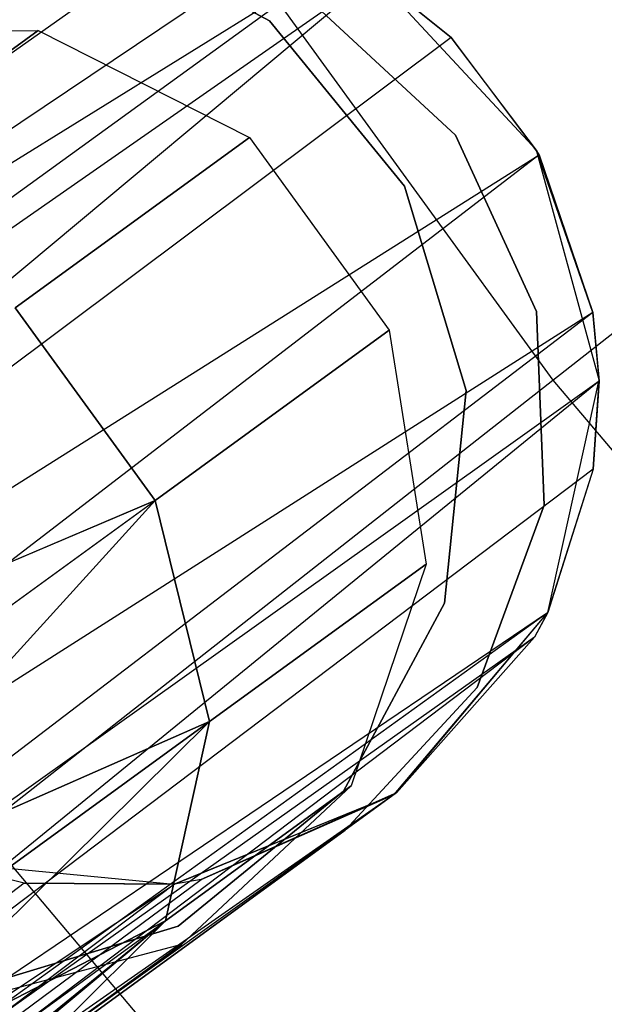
# Model space of a CAD drawing. Extents: x 0.3 to 7.1, y -3.38 to 3.38.
# Tile 62 of 256: x 2.49 to 2.61, y -0.98 to -0.79. Entities that reach past the tile are written whole.
import ezdxf

# ---------------------------------------------------------------- set-up
doc = ezdxf.new("R2010")
doc.units = 0
doc.header["$LTSCALE"] = 2.54
doc.layers.get('0').update_dxf_attribs({"linetype": 'CONTINUOUS'})

# ---------------------------------------------------------------- blocks, each defined once
blk = doc.blocks.new('SINGLES_B_BB_STL')
at = {"color": 0}
for p, q in [((2.5346, -0.76352, 41.64662), (2.24237, -0.97021, 41.50071)), ((2.5346, -0.76352, 41.64662), (2.24237, -0.97021, 41.50071)), ((2.60215, -0.85847, 5.32719), (2.72388, -0.76296, 5.4454)), ((2.60215, -0.85847, 5.32719), (2.72388, -0.76296, 5.4454)), ((2.50736, -0.76589, 41.9), (2.54516, -0.78621, 41.9)), ((2.54516, -0.78621, 41.7), (2.50736, -0.76589, 41.7)), ((2.54516, -0.78621, 41.7), (2.50736, -0.76589, 41.7)), ((2.50736, -0.76589, 41.9), (2.54516, -0.78621, 41.9)), ((2.24237, -0.97021, 41.50071), (2.56008, -0.7734, 41.6362)), ((2.24237, -0.97021, 41.50071), (2.56008, -0.7734, 41.6362)), ((2.56008, -0.7734, 41.6362), (2.26501, -0.98704, 41.48405)), ((2.56008, -0.7734, 41.6362), (2.26501, -0.98704, 41.48405)), ((2.42034, -0.85684, 5.19861), (2.54174, -0.77532, 5.32719)), ((2.42034, -0.85684, 5.19861), (2.54174, -0.77532, 5.32719)), ((2.54174, -0.77532, 5.32719), (2.60215, -0.85847, 5.32719)), ((2.54174, -0.77532, 5.32719), (2.60215, -0.85847, 5.32719)), ((2.56622, -0.77711, 41.63424), (2.26501, -0.98704, 41.48405)), ((2.56622, -0.77711, 41.63424), (2.26501, -0.98704, 41.48405)), ((2.56622, -0.77711, 41.63424), (2.28689, -1.01025, 41.47603)), ((2.56622, -0.77711, 41.63424), (2.28689, -1.01025, 41.47603)), ((2.56622, -0.77711, 41.63424), (2.58169, -0.78959, 41.63059)), ((2.56622, -0.77711, 41.63424), (2.58169, -0.78959, 41.63059)), ((2.59889, -0.81221, 41.90698), (2.5663, -0.77716, 41.90698)), ((2.58169, -0.78959, 41.63059), (2.5663, -0.77716, 41.90698)), ((2.59889, -0.81221, 41.90698), (2.5663, -0.77716, 41.90698)), ((2.58169, -0.78959, 41.63059), (2.5663, -0.77716, 41.90698)), ((2.5539, -0.7827, 14.22658), (2.58255, -0.80919, 14.22658)), ((2.58255, -0.80919, 14.02658), (2.5539, -0.7827, 14.02658)), ((2.58255, -0.80919, 14.02658), (2.5539, -0.7827, 14.02658)), ((2.5539, -0.7827, 14.22658), (2.58255, -0.80919, 14.22658)), ((2.54516, -0.78621, 41.9), (2.57232, -0.81944, 41.9)), ((2.57232, -0.81944, 41.7), (2.54516, -0.78621, 41.7)), ((2.54516, -0.78621, 41.7), (2.54516, -0.78621, 41.9)), ((2.54516, -0.78621, 41.7), (2.54516, -0.78621, 41.9)), ((2.57232, -0.81944, 41.7), (2.54516, -0.78621, 41.7)), ((2.54516, -0.78621, 41.9), (2.57232, -0.81944, 41.9)), ((2.58169, -0.78959, 41.63059), (2.28689, -1.01025, 41.47603)), ((2.58169, -0.78959, 41.63059), (2.28689, -1.01025, 41.47603)), ((2.45165, -0.78871, 14.07785), (2.49869, -0.78814, 14.06902)), ((2.45165, -0.78871, 14.18341), (2.49869, -0.78814, 14.19224)), ((2.45165, -0.78871, 14.07785), (2.49869, -0.78814, 14.06902)), ((2.45165, -0.78871, 14.18341), (2.49869, -0.78814, 14.19224)), ((2.49869, -0.78814, 14.06902), (2.45514, -0.81979, 13.95819)), ((2.49869, -0.78814, 14.06902), (2.45514, -0.81979, 13.95819)), ((2.45514, -0.81979, 14.30308), (2.49869, -0.78814, 14.19224)), ((2.45514, -0.81979, 14.30308), (2.49869, -0.78814, 14.19224)), ((2.49869, -0.78814, 14.06902), (2.54114, -0.80969, 14.06404)), ((2.49869, -0.78814, 14.19224), (2.49869, -0.78814, 14.06902)), ((2.49869, -0.78814, 14.19224), (2.49869, -0.78814, 14.06902)), ((2.49869, -0.78814, 14.19224), (2.54114, -0.80969, 14.19723)), ((2.49869, -0.78814, 14.06902), (2.54114, -0.80969, 14.06404)), ((2.49869, -0.78814, 14.19224), (2.54114, -0.80969, 14.19723)), ((2.58169, -0.78959, 41.63059), (2.59941, -0.81315, 41.63025)), ((2.59889, -0.81221, 41.90698), (2.58169, -0.78959, 41.63059)), ((2.58169, -0.78959, 41.63059), (2.59941, -0.81315, 41.63025)), ((2.59889, -0.81221, 41.90698), (2.58169, -0.78959, 41.63059)), ((2.58255, -0.80919, 14.22658), (2.59888, -0.84462, 14.22658)), ((2.59888, -0.84462, 14.02658), (2.58255, -0.80919, 14.02658)), ((2.58255, -0.80919, 14.02658), (2.58255, -0.80919, 14.22658)), ((2.58255, -0.80919, 14.02658), (2.58255, -0.80919, 14.22658)), ((2.59888, -0.84462, 14.02658), (2.58255, -0.80919, 14.02658)), ((2.58255, -0.80919, 14.22658), (2.59888, -0.84462, 14.22658)), ((2.54114, -0.80969, 14.06404), (2.49406, -0.84389, 13.94423)), ((2.54114, -0.80969, 14.06404), (2.49406, -0.84389, 13.94423)), ((2.49406, -0.84389, 14.31703), (2.54114, -0.80969, 14.19723)), ((2.49406, -0.84389, 14.31703), (2.54114, -0.80969, 14.19723)), ((2.54114, -0.80969, 14.06404), (2.56927, -0.84841, 14.06404)), ((2.54114, -0.80969, 14.19723), (2.54114, -0.80969, 14.06404)), ((2.54114, -0.80969, 14.19723), (2.54114, -0.80969, 14.06404)), ((2.54114, -0.80969, 14.19723), (2.56927, -0.84841, 14.19723)), ((2.54114, -0.80969, 14.06404), (2.56927, -0.84841, 14.06404)), ((2.54114, -0.80969, 14.19723), (2.56927, -0.84841, 14.19723)), ((2.28689, -1.01025, 41.47603), (2.59941, -0.81315, 41.63025)), ((2.28689, -1.01025, 41.47603), (2.59941, -0.81315, 41.63025)), ((2.59941, -0.81315, 41.63025), (2.30619, -1.0384, 41.47787)), ((2.59941, -0.81315, 41.63025), (2.30619, -1.0384, 41.47787)), ((2.61147, -0.85839, 41.90698), (2.59889, -0.81221, 41.90698)), ((2.61022, -0.84487, 41.63722), (2.59889, -0.81221, 41.90698)), ((2.61147, -0.85839, 41.90698), (2.59889, -0.81221, 41.90698)), ((2.61022, -0.84487, 41.63722), (2.59889, -0.81221, 41.90698)), ((2.59941, -0.81315, 41.63025), (2.59889, -0.81221, 41.90698)), ((2.59941, -0.81315, 41.63025), (2.59889, -0.81221, 41.90698)), ((2.59941, -0.81315, 41.63025), (2.61022, -0.84487, 41.63722)), ((2.59941, -0.81315, 41.63025), (2.61022, -0.84487, 41.63722)), ((2.57232, -0.81944, 41.9), (2.58469, -0.86054, 41.9)), ((2.58469, -0.86054, 41.7), (2.57232, -0.81944, 41.7)), ((2.57232, -0.81944, 41.7), (2.57232, -0.81944, 41.9)), ((2.57232, -0.81944, 41.7), (2.57232, -0.81944, 41.9)), ((2.58469, -0.86054, 41.7), (2.57232, -0.81944, 41.7)), ((2.57232, -0.81944, 41.9), (2.58469, -0.86054, 41.9)), ((2.61022, -0.84487, 41.63722), (2.30619, -1.0384, 41.47787)), ((2.61022, -0.84487, 41.63722), (2.30619, -1.0384, 41.47787)), ((2.61022, -0.84487, 41.63722), (2.3195, -1.06667, 41.48944)), ((2.61022, -0.84487, 41.63722), (2.3195, -1.06667, 41.48944)), ((2.49406, -0.84389, 13.94423), (2.5222, -0.88262, 13.94423)), ((2.5222, -0.88262, 14.31703), (2.49406, -0.84389, 14.31703)), ((2.49406, -0.84389, 13.94423), (2.5222, -0.88262, 13.94423)), ((2.5222, -0.88262, 14.31703), (2.49406, -0.84389, 14.31703)), ((2.59888, -0.84462, 14.22658), (2.60041, -0.88361, 14.22658)), ((2.60041, -0.88361, 14.02658), (2.59888, -0.84462, 14.02658)), ((2.59888, -0.84462, 14.02658), (2.59888, -0.84462, 14.22658)), ((2.59888, -0.84462, 14.02658), (2.59888, -0.84462, 14.22658)), ((2.60041, -0.88361, 14.02658), (2.59888, -0.84462, 14.02658)), ((2.59888, -0.84462, 14.22658), (2.60041, -0.88361, 14.22658)), ((2.61022, -0.84487, 41.63722), (2.61147, -0.85864, 41.6422)), ((2.61147, -0.85839, 41.90698), (2.61022, -0.84487, 41.63722)), ((2.61022, -0.84487, 41.63722), (2.61147, -0.85864, 41.6422)), ((2.61147, -0.85839, 41.90698), (2.61022, -0.84487, 41.63722)), ((2.56927, -0.84841, 14.06404), (2.5222, -0.88262, 13.94423)), ((2.56927, -0.84841, 14.06404), (2.5222, -0.88262, 13.94423)), ((2.5222, -0.88262, 14.31703), (2.56927, -0.84841, 14.19723)), ((2.5222, -0.88262, 14.31703), (2.56927, -0.84841, 14.19723)), ((2.56927, -0.84841, 14.06404), (2.57665, -0.89544, 14.06902)), ((2.56927, -0.84841, 14.19723), (2.56927, -0.84841, 14.06404)), ((2.56927, -0.84841, 14.19723), (2.56927, -0.84841, 14.06404)), ((2.56927, -0.84841, 14.19723), (2.57665, -0.89544, 14.19224)), ((2.56927, -0.84841, 14.06404), (2.57665, -0.89544, 14.06902)), ((2.56927, -0.84841, 14.19723), (2.57665, -0.89544, 14.19224)), ((2.61147, -0.85864, 41.6422), (2.3195, -1.06667, 41.48944)), ((2.61147, -0.85864, 41.6422), (2.3195, -1.06667, 41.48944)), ((2.61147, -0.85864, 41.6422), (2.32574, -1.0913, 41.50809)), ((2.61147, -0.85864, 41.6422), (2.32574, -1.0913, 41.50809)), ((2.48711, -0.94873, 5.19861), (2.60215, -0.85847, 5.32719)), ((2.48711, -0.94873, 5.19861), (2.60215, -0.85847, 5.32719)), ((2.60114, -0.90513, 41.90698), (2.61147, -0.85839, 41.90698)), ((2.60114, -0.90513, 41.90698), (2.61147, -0.85839, 41.90698)), ((2.60215, -0.85847, 5.32719), (2.66854, -0.93693, 5.32719)), ((2.60215, -0.85847, 5.32719), (2.66854, -0.93693, 5.32719)), ((2.61028, -0.87632, 41.65019), (2.61147, -0.85839, 41.90698)), ((2.61028, -0.87632, 41.65019), (2.61147, -0.85839, 41.90698)), ((2.61147, -0.85864, 41.6422), (2.61028, -0.87632, 41.65019)), ((2.61147, -0.85864, 41.6422), (2.61028, -0.87632, 41.65019)), ((2.61147, -0.85864, 41.6422), (2.61147, -0.85839, 41.90698)), ((2.61147, -0.85864, 41.6422), (2.61147, -0.85839, 41.90698)), ((2.58469, -0.86054, 41.9), (2.58039, -0.90325, 41.9)), ((2.58039, -0.90325, 41.7), (2.58469, -0.86054, 41.7)), ((2.58039, -0.90325, 41.7), (2.58469, -0.86054, 41.7)), ((2.58469, -0.86054, 41.9), (2.58039, -0.90325, 41.9)), ((2.58469, -0.86054, 41.7), (2.58469, -0.86054, 41.9)), ((2.58469, -0.86054, 41.7), (2.58469, -0.86054, 41.9)), ((2.61028, -0.87632, 41.65019), (2.32574, -1.0913, 41.50809)), ((2.61028, -0.87632, 41.65019), (2.32574, -1.0913, 41.50809)), ((2.61028, -0.87632, 41.65019), (2.60108, -0.90525, 41.66739)), ((2.61028, -0.87632, 41.65019), (2.60108, -0.90525, 41.66739)), ((2.61028, -0.87632, 41.65019), (2.60114, -0.90513, 41.90698)), ((2.61028, -0.87632, 41.65019), (2.60114, -0.90513, 41.90698)), ((2.5222, -0.88262, 13.94423), (2.42444, -0.92406, 13.85926)), ((2.42444, -0.92406, 14.40201), (2.5222, -0.88262, 14.31703)), ((2.5222, -0.88262, 13.94423), (2.42444, -0.92406, 13.85926)), ((2.42444, -0.92406, 14.40201), (2.5222, -0.88262, 14.31703)), ((2.4375, -0.94415, 13.86189), (2.5222, -0.88262, 13.94423)), ((2.4375, -0.94415, 13.86189), (2.5222, -0.88262, 13.94423)), ((2.4375, -0.94415, 14.39938), (2.5222, -0.88262, 14.31703)), ((2.4375, -0.94415, 14.39938), (2.5222, -0.88262, 14.31703)), ((2.4478, -0.96453, 13.86962), (2.5222, -0.88262, 13.94423)), ((2.4478, -0.96453, 13.86962), (2.5222, -0.88262, 13.94423)), ((2.4478, -0.96453, 14.39164), (2.5222, -0.88262, 14.31703)), ((2.4478, -0.96453, 14.39164), (2.5222, -0.88262, 14.31703)), ((2.5222, -0.88262, 13.94423), (2.53309, -0.92708, 13.95819)), ((2.53309, -0.92708, 14.30308), (2.5222, -0.88262, 14.31703)), ((2.5222, -0.88262, 13.94423), (2.53309, -0.92708, 13.95819)), ((2.53309, -0.92708, 14.30308), (2.5222, -0.88262, 14.31703)), ((2.60041, -0.88361, 14.22658), (2.58691, -0.92022, 14.22658)), ((2.58691, -0.92022, 14.02658), (2.60041, -0.88361, 14.02658)), ((2.58691, -0.92022, 14.02658), (2.60041, -0.88361, 14.02658)), ((2.60041, -0.88361, 14.22658), (2.58691, -0.92022, 14.22658)), ((2.60041, -0.88361, 14.02658), (2.60041, -0.88361, 14.22658)), ((2.60041, -0.88361, 14.02658), (2.60041, -0.88361, 14.22658)), ((2.57665, -0.89544, 14.06902), (2.53309, -0.92708, 13.95819)), ((2.57665, -0.89544, 14.06902), (2.53309, -0.92708, 13.95819)), ((2.53309, -0.92708, 14.30308), (2.57665, -0.89544, 14.19224)), ((2.53309, -0.92708, 14.30308), (2.57665, -0.89544, 14.19224)), ((2.57665, -0.89544, 14.06902), (2.56157, -0.94, 14.07785)), ((2.57665, -0.89544, 14.19224), (2.56157, -0.94, 14.18341)), ((2.57665, -0.89544, 14.06902), (2.56157, -0.94, 14.07785)), ((2.57665, -0.89544, 14.19224), (2.56157, -0.94, 14.18341)), ((2.57665, -0.89544, 14.19224), (2.57665, -0.89544, 14.06902)), ((2.57665, -0.89544, 14.19224), (2.57665, -0.89544, 14.06902)), ((2.58039, -0.90325, 41.9), (2.56007, -0.94105, 41.9)), ((2.56007, -0.94105, 41.7), (2.58039, -0.90325, 41.7)), ((2.56007, -0.94105, 41.7), (2.58039, -0.90325, 41.7)), ((2.58039, -0.90325, 41.9), (2.56007, -0.94105, 41.9)), ((2.58039, -0.90325, 41.7), (2.58039, -0.90325, 41.9)), ((2.58039, -0.90325, 41.7), (2.58039, -0.90325, 41.9)), ((2.60108, -0.90525, 41.66739), (2.32574, -1.0913, 41.50809)), ((2.60108, -0.90525, 41.66739), (2.32574, -1.0913, 41.50809)), ((2.60108, -0.90525, 41.66739), (2.32628, -1.10282, 41.52061)), ((2.60108, -0.90525, 41.66739), (2.32628, -1.10282, 41.52061)), ((2.57027, -0.94171, 41.90698), (2.60114, -0.90513, 41.90698)), ((2.57027, -0.94171, 41.90698), (2.60114, -0.90513, 41.90698)), ((2.5707, -0.9414, 41.69962), (2.60114, -0.90513, 41.90698)), ((2.5707, -0.9414, 41.69962), (2.60114, -0.90513, 41.90698)), ((2.60114, -0.90513, 41.90698), (2.59849, -0.91013, 41.67088)), ((2.60114, -0.90513, 41.90698), (2.59849, -0.91013, 41.67088)), ((2.60108, -0.90525, 41.66739), (2.59849, -0.91013, 41.67088)), ((2.60108, -0.90525, 41.66739), (2.59849, -0.91013, 41.67088)), ((2.60108, -0.90525, 41.66739), (2.60114, -0.90513, 41.90698)), ((2.60108, -0.90525, 41.66739), (2.60114, -0.90513, 41.90698)), ((2.59849, -0.91013, 41.67088), (2.32248, -1.11876, 41.54523)), ((2.59849, -0.91013, 41.67088), (2.32248, -1.11876, 41.54523)), ((2.59849, -0.91013, 41.67088), (2.32628, -1.10282, 41.52061)), ((2.59849, -0.91013, 41.67088), (2.32628, -1.10282, 41.52061)), ((2.59849, -0.91013, 41.67088), (2.5707, -0.9414, 41.69962)), ((2.59849, -0.91013, 41.67088), (2.5707, -0.9414, 41.69962)), ((2.58691, -0.92022, 14.22658), (2.56042, -0.94887, 14.22658)), ((2.56042, -0.94887, 14.02658), (2.58691, -0.92022, 14.02658)), ((2.56042, -0.94887, 14.02658), (2.58691, -0.92022, 14.02658)), ((2.58691, -0.92022, 14.22658), (2.56042, -0.94887, 14.22658)), ((2.58691, -0.92022, 14.02658), (2.58691, -0.92022, 14.22658)), ((2.58691, -0.92022, 14.02658), (2.58691, -0.92022, 14.22658)), ((2.53309, -0.92708, 13.95819), (2.4478, -0.96453, 13.86962)), ((2.4478, -0.96453, 14.39164), (2.53309, -0.92708, 14.30308)), ((2.53309, -0.92708, 13.95819), (2.4478, -0.96453, 13.86962)), ((2.4478, -0.96453, 14.39164), (2.53309, -0.92708, 14.30308)), ((2.45474, -0.98401, 13.88201), (2.53309, -0.92708, 13.95819)), ((2.45474, -0.98401, 13.88201), (2.53309, -0.92708, 13.95819)), ((2.53309, -0.92708, 14.30308), (2.45474, -0.98401, 14.37926)), ((2.53309, -0.92708, 14.30308), (2.45474, -0.98401, 14.37926)), ((2.45792, -1.00146, 13.89833), (2.53309, -0.92708, 13.95819)), ((2.45792, -1.00146, 13.89833), (2.53309, -0.92708, 13.95819)), ((2.53309, -0.92708, 14.30308), (2.45792, -1.00146, 14.36293)), ((2.53309, -0.92708, 14.30308), (2.45792, -1.00146, 14.36293)), ((2.53309, -0.92708, 13.95819), (2.52426, -0.96711, 13.9829)), ((2.52426, -0.96711, 14.27836), (2.53309, -0.92708, 14.30308)), ((2.53309, -0.92708, 13.95819), (2.52426, -0.96711, 13.9829)), ((2.52426, -0.96711, 14.27836), (2.53309, -0.92708, 14.30308)), ((2.56157, -0.94, 14.07785), (2.52426, -0.96711, 13.9829)), ((2.56157, -0.94, 14.07785), (2.52426, -0.96711, 13.9829)), ((2.52426, -0.96711, 14.27836), (2.56157, -0.94, 14.18341)), ((2.52426, -0.96711, 14.27836), (2.56157, -0.94, 14.18341)), ((2.56157, -0.94, 14.07785), (2.5275, -0.97189, 14.08851)), ((2.56157, -0.94, 14.18341), (2.5275, -0.97189, 14.17276)), ((2.56157, -0.94, 14.07785), (2.5275, -0.97189, 14.08851)), ((2.56157, -0.94, 14.18341), (2.5275, -0.97189, 14.17276)), ((2.56157, -0.94, 14.18341), (2.56157, -0.94, 14.07785)), ((2.56157, -0.94, 14.18341), (2.56157, -0.94, 14.07785)), ((2.5707, -0.9414, 41.69962), (2.29955, -1.13068, 41.59578)), ((2.5707, -0.9414, 41.69962), (2.29955, -1.13068, 41.59578)), ((2.5707, -0.9414, 41.69962), (2.31592, -1.12651, 41.56472)), ((2.5707, -0.9414, 41.69962), (2.31592, -1.12651, 41.56472)), ((2.5707, -0.9414, 41.69962), (2.32248, -1.11876, 41.54523)), ((2.5707, -0.9414, 41.69962), (2.32248, -1.11876, 41.54523)), ((2.52594, -0.95976, 41.90698), (2.57027, -0.94171, 41.90698)), ((2.52594, -0.95976, 41.90698), (2.57027, -0.94171, 41.90698)), ((2.52608, -0.95974, 41.73241), (2.57027, -0.94171, 41.90698)), ((2.52608, -0.95974, 41.73241), (2.57027, -0.94171, 41.90698)), ((2.56007, -0.94105, 41.9), (2.52684, -0.96821, 41.9)), ((2.52684, -0.96821, 41.7), (2.56007, -0.94105, 41.7)), ((2.52684, -0.96821, 41.7), (2.56007, -0.94105, 41.7)), ((2.56007, -0.94105, 41.9), (2.52684, -0.96821, 41.9)), ((2.5707, -0.9414, 41.69962), (2.53143, -0.9588, 41.72901)), ((2.5707, -0.9414, 41.69962), (2.53143, -0.9588, 41.72901)), ((2.53143, -0.9588, 41.72901), (2.57027, -0.94171, 41.90698)), ((2.53143, -0.9588, 41.72901), (2.57027, -0.94171, 41.90698)), ((2.56007, -0.94105, 41.7), (2.56007, -0.94105, 41.9)), ((2.56007, -0.94105, 41.7), (2.56007, -0.94105, 41.9)), ((2.5707, -0.9414, 41.69962), (2.57027, -0.94171, 41.90698)), ((2.5707, -0.9414, 41.69962), (2.57027, -0.94171, 41.90698)), ((2.56042, -0.94887, 14.22658), (2.48345, -1.0048, 14.22658)), ((2.48345, -1.0048, 14.02658), (2.56042, -0.94887, 14.02658)), ((2.48345, -1.0048, 14.02658), (2.56042, -0.94887, 14.02658)), ((2.56042, -0.94887, 14.22658), (2.48345, -1.0048, 14.22658)), ((2.48711, -0.94873, 5.19861), (2.56047, -1.03544, 5.19861)), ((2.48711, -0.94873, 5.19861), (2.56047, -1.03544, 5.19861)), ((2.56042, -0.94887, 14.22658), (2.56042, -0.94887, 14.02658)), ((2.56042, -0.94887, 14.22658), (2.56042, -0.94887, 14.02658)), ((2.4783, -0.95514, 41.90698), (2.52594, -0.95976, 41.90698)), ((2.4783, -0.95514, 41.90698), (2.52594, -0.95976, 41.90698)), ((2.49583, -0.95958, 41.74929), (2.47853, -0.95522, 41.75718)), ((2.47853, -0.95522, 41.75718), (2.52594, -0.95976, 41.90698)), ((2.49583, -0.95958, 41.74929), (2.47853, -0.95522, 41.75718)), ((2.47853, -0.95522, 41.75718), (2.52594, -0.95976, 41.90698)), ((2.49583, -0.95958, 41.74929), (2.27809, -1.12433, 41.62273)), ((2.49583, -0.95958, 41.74929), (2.27809, -1.12433, 41.62273)), ((2.27809, -1.12433, 41.62273), (2.52608, -0.95974, 41.73241)), ((2.27809, -1.12433, 41.62273), (2.52608, -0.95974, 41.73241)), ((2.29955, -1.13068, 41.59578), (2.53143, -0.9588, 41.72901)), ((2.29955, -1.13068, 41.59578), (2.53143, -0.9588, 41.72901)), ((2.52608, -0.95974, 41.73241), (2.29955, -1.13068, 41.59578)), ((2.52608, -0.95974, 41.73241), (2.29955, -1.13068, 41.59578)), ((2.52608, -0.95974, 41.73241), (2.49583, -0.95958, 41.74929)), ((2.49583, -0.95958, 41.74929), (2.52594, -0.95976, 41.90698)), ((2.49583, -0.95958, 41.74929), (2.52594, -0.95976, 41.90698)), ((2.52608, -0.95974, 41.73241), (2.49583, -0.95958, 41.74929)), ((2.52608, -0.95974, 41.73241), (2.52594, -0.95976, 41.90698)), ((2.52608, -0.95974, 41.73241), (2.52594, -0.95976, 41.90698)), ((2.53143, -0.9588, 41.72901), (2.52608, -0.95974, 41.73241)), ((2.53143, -0.9588, 41.72901), (2.52608, -0.95974, 41.73241)), ((2.44414, -1.03245, 13.96062), (2.52426, -0.96711, 13.9829)), ((2.44414, -1.03245, 13.96062), (2.52426, -0.96711, 13.9829)), ((2.44873, -1.03002, 14.31155), (2.52426, -0.96711, 14.27836)), ((2.44873, -1.03002, 14.31155), (2.52426, -0.96711, 14.27836)), ((2.44873, -1.03002, 13.94972), (2.52426, -0.96711, 13.9829)), ((2.44873, -1.03002, 13.94972), (2.52426, -0.96711, 13.9829)), ((2.52426, -0.96711, 13.9829), (2.45246, -1.02641, 13.93882)), ((2.45246, -1.02641, 14.32245), (2.52426, -0.96711, 14.27836)), ((2.45246, -1.02641, 14.32245), (2.52426, -0.96711, 14.27836)), ((2.52426, -0.96711, 13.9829), (2.45246, -1.02641, 13.93882)), ((2.45714, -1.01588, 13.91764), (2.52426, -0.96711, 13.9829)), ((2.45714, -1.01588, 13.91764), (2.52426, -0.96711, 13.9829)), ((2.45714, -1.01588, 14.34362), (2.52426, -0.96711, 14.27836)), ((2.45714, -1.01588, 14.34362), (2.52426, -0.96711, 14.27836)), ((2.45792, -1.00146, 13.89833), (2.52426, -0.96711, 13.9829)), ((2.45792, -1.00146, 13.89833), (2.52426, -0.96711, 13.9829)), ((2.52426, -0.96711, 14.27836), (2.45792, -1.00146, 14.36293)), ((2.52426, -0.96711, 14.27836), (2.45792, -1.00146, 14.36293)), ((2.49772, -0.99352, 14.24855), (2.52426, -0.96711, 14.27836)), ((2.52426, -0.96711, 13.9829), (2.49772, -0.99352, 14.01272)), ((2.52426, -0.96711, 13.9829), (2.49772, -0.99352, 14.01272)), ((2.49772, -0.99352, 14.24855), (2.52426, -0.96711, 14.27836)), ((2.52684, -0.96821, 41.9), (2.48574, -0.98058, 41.9)), ((2.48574, -0.98058, 41.7), (2.52684, -0.96821, 41.7)), ((2.48574, -0.98058, 41.7), (2.52684, -0.96821, 41.7)), ((2.52684, -0.96821, 41.9), (2.48574, -0.98058, 41.9)), ((2.52684, -0.96821, 41.7), (2.52684, -0.96821, 41.9)), ((2.52684, -0.96821, 41.7), (2.52684, -0.96821, 41.9)), ((2.5275, -0.97189, 14.08851), (2.48224, -0.98379, 14.09854)), ((2.5275, -0.97189, 14.17276), (2.48224, -0.98379, 14.16273)), ((2.5275, -0.97189, 14.08851), (2.48224, -0.98379, 14.09854)), ((2.5275, -0.97189, 14.17276), (2.48224, -0.98379, 14.16273)), ((2.5275, -0.97189, 14.08851), (2.49772, -0.99352, 14.01272)), ((2.5275, -0.97189, 14.08851), (2.49772, -0.99352, 14.01272)), ((2.49772, -0.99352, 14.24855), (2.5275, -0.97189, 14.17276)), ((2.49772, -0.99352, 14.24855), (2.5275, -0.97189, 14.17276)), ((2.5275, -0.97189, 14.17276), (2.5275, -0.97189, 14.08851)), ((2.5275, -0.97189, 14.17276), (2.5275, -0.97189, 14.08851))]:
    blk.add_line(p, q, dxfattribs=at)

msp = doc.modelspace()

# ---------------------------------------------------------------- block references
at = {"color": 0}
msp.add_blockref('SINGLES_B_BB_STL', (0, 0), dxfattribs=at)

doc.saveas('drawing.dxf')
